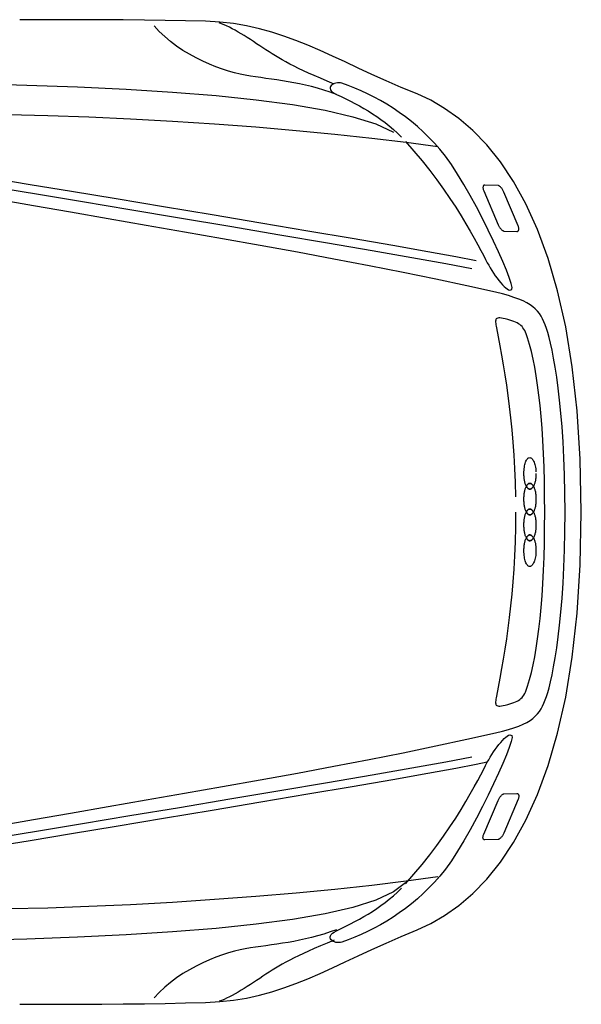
# Model space of a CAD drawing. Extents: x -3.1 to 3.1, y -5.2 to 5.4.
# Tile 7 of 30: x 1.7 to 3, y -5.1 to -2.8. Entities that reach past the tile are written whole.
import ezdxf

# ---------------------------------------------------------------- set-up
doc = ezdxf.new("R2010")
doc.units = 0
doc.layers.get('0').update_dxf_attribs({"linetype": 'CONTINUOUS'})

msp = doc.modelspace()

# ---------------------------------------------------------------- linework, layer by layer
for points in [[(1.652343, -5.148331), (1.699996, -5.148496), (1.749138, -5.148516), (1.799358, -5.14839), (1.850213, -5.148098), (1.90128, -5.14765), (1.952118, -5.14702), (2.002303, -5.146209), (2.051406, -5.145205), (2.099, -5.144), (2.133547, -5.14215), (2.166516, -5.138567), (2.198154, -5.133354), (2.228728, -5.126638), (2.2585, -5.118512), (2.287728, -5.109102), (2.316681, -5.098516), (2.345622, -5.086874), (2.374799, -5.074272), (2.404492, -5.060839), (2.434953, -5.046681), (2.466449, -5.031917), (2.499232, -5.01665), (2.533583, -5.001), (2.569748, -4.985079), (2.608, -4.969), (2.640776, -4.953941), (2.67435, -4.934713), (2.708315, -4.910839), (2.742276, -4.881854), (2.775819, -4.84728), (2.808559, -4.806661), (2.840079, -4.759512), (2.869996, -4.705374), (2.897886, -4.64376), (2.923362, -4.57422), (2.94602, -4.496272), (2.965465, -4.409449), (2.981276, -4.313276), (2.993075, -4.207295), (3.000449, -4.091024), (3.003, -3.964), (3.000449, -3.836965), (2.993075, -3.720693), (2.981276, -3.614701), (2.965465, -3.518528), (2.94602, -3.431685), (2.923362, -3.353717), (2.897886, -3.284142), (2.869996, -3.222496), (2.840079, -3.168295), (2.808559, -3.121083), (2.775819, -3.080378), (2.742276, -3.045717), (2.708315, -3.01661), (2.67435, -2.99261), (2.640776, -2.973224), (2.608, -2.958), (2.569748, -2.942087), (2.533583, -2.926319), (2.499232, -2.910795), (2.466449, -2.895638), (2.434953, -2.880949), (2.404492, -2.86685), (2.374799, -2.853453), (2.345622, -2.840874), (2.316681, -2.829213), (2.287728, -2.818591), (2.2585, -2.809118), (2.228728, -2.800917), (2.198154, -2.794087), (2.166516, -2.788752), (2.133547, -2.785016), (2.099, -2.783), (2.051406, -2.781961), (2.002303, -2.78111), (1.952118, -2.780425), (1.90128, -2.779906), (1.850213, -2.779528), (1.799358, -2.779303), (1.749138, -2.779213), (1.699996, -2.779248), (1.652343, -2.779394)], [(2.414, -2.959), (2.414, -2.959), (2.398724, -2.953488), (2.383665, -2.948571), (2.368815, -2.944177), (2.354181, -2.940276), (2.339748, -2.936803), (2.325539, -2.933717), (2.311531, -2.930961), (2.297748, -2.928496), (2.284157, -2.926256), (2.270787, -2.924205), (2.257626, -2.922287), (2.244681, -2.920465), (2.231937, -2.918665), (2.219417, -2.916858), (2.207098, -2.914984), (2.195, -2.913), (2.182469, -2.910535), (2.168992, -2.907283), (2.154713, -2.903236), (2.139791, -2.898406), (2.124366, -2.892783), (2.108594, -2.886386), (2.092626, -2.879205), (2.076622, -2.871248), (2.060713, -2.862516), (2.045063, -2.853016), (2.029819, -2.842744), (2.015138, -2.831713), (2.001157, -2.819913), (1.988043, -2.807362), (1.975937, -2.794055)], [(2.409, -2.934), (2.409, -2.934), (2.391685, -2.926886), (2.375685, -2.920165), (2.360898, -2.913795), (2.347248, -2.907748), (2.334618, -2.901972), (2.322933, -2.896449), (2.312091, -2.891134), (2.302, -2.886), (2.292559, -2.880996), (2.283685, -2.876102), (2.275272, -2.87128), (2.267248, -2.866496), (2.259496, -2.861705), (2.251933, -2.856886), (2.244465, -2.851992), (2.237, -2.847), (2.22963, -2.841937), (2.222181, -2.836906), (2.214673, -2.831929), (2.207154, -2.827043), (2.199638, -2.82226), (2.192169, -2.817622), (2.184776, -2.81315), (2.177496, -2.808874), (2.170346, -2.804811), (2.163378, -2.801008), (2.156614, -2.79748), (2.150091, -2.794264), (2.143827, -2.791374), (2.137874, -2.78885), (2.132252, -2.786713)], [(0.198232, -2.931748), (0.432811, -2.929484), (0.650386, -2.928134), (0.847071, -2.92765), (1.019, -2.928), (1.150957, -2.928252), (1.282945, -2.929098), (1.413961, -2.930657), (1.543028, -2.933059), (1.669142, -2.936413), (1.791339, -2.940862), (1.908618, -2.946516), (2.019996, -2.9535), (2.124476, -2.961929), (2.221083, -2.971941), (2.308819, -2.98365), (2.386713, -2.997185), (2.45376, -3.012661), (2.508984, -3.030209), (2.55139, -3.049941)], [(2.58, -3.072), (2.58, -3.072), (2.600618, -3.095315), (2.620122, -3.118669), (2.638504, -3.141902), (2.655776, -3.164874), (2.671929, -3.187413), (2.686976, -3.209386), (2.700913, -3.23063), (2.713748, -3.251), (2.725472, -3.270331), (2.736106, -3.28848), (2.745642, -3.305291), (2.754091, -3.320622), (2.761437, -3.334307), (2.767709, -3.346201), (2.772894, -3.356146), (2.777, -3.364), (2.780346, -3.370106), (2.784, -3.376386), (2.78789, -3.382724), (2.79198, -3.389043), (2.796193, -3.395228), (2.800496, -3.401205), (2.804819, -3.406862), (2.809122, -3.412122), (2.813335, -3.416866), (2.817413, -3.421016), (2.821303, -3.424469), (2.824949, -3.427138), (2.828291, -3.428913), (2.831287, -3.429717), (2.83387, -3.429441), (2.836, -3.428), (2.836457, -3.423276), (2.834264, -3.413638), (2.829654, -3.399661), (2.822886, -3.381949), (2.814197, -3.361071), (2.803843, -3.337626), (2.792067, -3.312193), (2.779122, -3.285374), (2.765244, -3.257732), (2.750693, -3.229878), (2.735709, -3.20239), (2.720543, -3.175858), (2.705437, -3.150858), (2.69065, -3.127992), (2.676417, -3.107843), (2.663, -3.091), (2.649886, -3.076346), (2.636449, -3.062386), (2.622705, -3.049098), (2.608685, -3.03648), (2.594398, -3.024508), (2.579886, -3.013177), (2.565161, -3.002469), (2.550248, -2.992374), (2.535169, -2.98287), (2.519949, -2.973957), (2.50461, -2.96561), (2.489185, -2.957827), (2.473681, -2.950583), (2.458138, -2.943874), (2.442563, -2.937681), (2.427, -2.932), (2.423531, -2.931146), (2.419957, -2.930819), (2.416366, -2.930972), (2.412874, -2.931575), (2.409559, -2.932575), (2.406535, -2.933945), (2.403894, -2.935638), (2.401748, -2.937622), (2.400181, -2.939843), (2.399299, -2.942276), (2.399205, -2.944874), (2.399996, -2.947606), (2.401768, -2.950417), (2.40463, -2.953283), (2.408673, -2.956154), (2.414, -2.959), (2.42535, -2.964425), (2.436551, -2.969878), (2.447594, -2.97539), (2.458496, -2.981012), (2.469252, -2.986772), (2.479878, -2.992724), (2.49037, -2.998909), (2.500748, -3.005374), (2.511, -3.012146), (2.521142, -3.01928), (2.531177, -3.026811), (2.541122, -3.034795), (2.550965, -3.043256), (2.560724, -3.052252), (2.570398, -3.061815)], [(2.658, -3.085), (2.658, -3.085), (2.58185, -3.074661), (2.498898, -3.064728), (2.410213, -3.05528), (2.31689, -3.046417), (2.220004, -3.03822), (2.12065, -3.030799), (2.019909, -3.024232), (1.918874, -3.018622), (1.818614, -3.014043), (1.720232, -3.01061), (1.624803, -3.008398), (1.533417, -3.007512), (1.447154, -3.008028), (1.36711, -3.010059), (1.294358, -3.013681)], [(1.412, -3.152), (1.412, -3.152), (1.425614, -3.15424), (1.46426, -3.160614), (1.524626, -3.170591), (1.603417, -3.183638), (1.697311, -3.199217), (1.80302, -3.216807), (1.91722, -3.235866), (2.036622, -3.255874), (2.157902, -3.276283), (2.277768, -3.296575), (2.392906, -3.316213), (2.500012, -3.334669), (2.59578, -3.351402), (2.676902, -3.365894), (2.740079, -3.377598)], [(1.591606, -3.161425), (1.677874, -3.175559), (1.776551, -3.191815), (1.884496, -3.209697), (1.998531, -3.228677), (2.1155, -3.248248), (2.232228, -3.267878), (2.345559, -3.287071), (2.452327, -3.305299), (2.549374, -3.322059), (2.633524, -3.336819), (2.701622, -3.349075), (2.7505, -3.358307)], [(2.803, -3.273), (2.803, -3.273), (2.803768, -3.274484), (2.804583, -3.275941), (2.805433, -3.27735), (2.806323, -3.278717), (2.807236, -3.280016), (2.808181, -3.281256), (2.809138, -3.282413), (2.810122, -3.283496), (2.811106, -3.284476), (2.812102, -3.285358), (2.813098, -3.286126), (2.814102, -3.286776), (2.815094, -3.287291), (2.816079, -3.287681), (2.817047, -3.287917), (2.848, -3.289), (2.848, -3.289), (2.848886, -3.288917), (2.849685, -3.288681), (2.850382, -3.288291), (2.850996, -3.287776), (2.851508, -3.287126), (2.851933, -3.286358), (2.852264, -3.285476), (2.8525, -3.284496), (2.852638, -3.283413), (2.852685, -3.282256), (2.852638, -3.281016), (2.852496, -3.279717), (2.85226, -3.27835), (2.851933, -3.276941), (2.851508, -3.275484), (2.817, -3.194), (2.817, -3.194), (2.816213, -3.192335), (2.81537, -3.190724), (2.814469, -3.189177), (2.813528, -3.187701), (2.812547, -3.186295), (2.811543, -3.184976), (2.81052, -3.183748), (2.809496, -3.182622), (2.808461, -3.181594), (2.807441, -3.180685), (2.806437, -3.179894), (2.805465, -3.179232), (2.80452, -3.178701), (2.803622, -3.178315), (2.80278, -3.178075), (2.771, -3.177), (2.771, -3.177), (2.770102, -3.177075), (2.769311, -3.177315), (2.76861, -3.177701), (2.768012, -3.178232), (2.767508, -3.178894), (2.76711, -3.179685), (2.766811, -3.180594), (2.766622, -3.181622), (2.766531, -3.182748), (2.766551, -3.183976), (2.766673, -3.185295), (2.766917, -3.186701), (2.767264, -3.188177), (2.767728, -3.189724), (2.768303, -3.191335), (2.803, -3.273)], [(1.598272, -4.718752), (1.685476, -4.703622), (1.774654, -4.688217), (1.865244, -4.672555), (1.956701, -4.656693), (2.048465, -4.640657), (2.139996, -4.624496), (2.23072, -4.608232), (2.320098, -4.591917), (2.407571, -4.575583), (2.492591, -4.559276), (2.574591, -4.54302), (2.653031, -4.526866), (2.727346, -4.510843), (2.797, -4.495), (2.81335, -4.491051), (2.827996, -4.487075), (2.841043, -4.48302), (2.852622, -4.47887), (2.862831, -4.474575), (2.871807, -4.470106), (2.879654, -4.465421), (2.8865, -4.4605), (2.892445, -4.455283), (2.897618, -4.44976), (2.902138, -4.443882), (2.906122, -4.437622), (2.909677, -4.430933), (2.912933, -4.423791), (2.916, -4.416157), (2.919, -4.408), (2.922138, -4.398539), (2.925524, -4.386665), (2.929087, -4.37237), (2.932776, -4.355665), (2.93652, -4.336535), (2.940264, -4.314988), (2.943941, -4.291016), (2.947496, -4.264622), (2.950858, -4.235799), (2.953976, -4.204547), (2.95678, -4.170866), (2.959217, -4.13476), (2.961213, -4.09622), (2.962717, -4.055248), (2.963665, -4.011839), (2.964, -3.964), (2.964, -3.964), (2.963665, -3.918161), (2.962717, -3.874783), (2.961213, -3.83385), (2.959217, -3.79537), (2.95678, -3.759319), (2.953976, -3.725705), (2.950858, -3.694516), (2.947496, -3.665748), (2.943941, -3.639386), (2.940264, -3.615437), (2.93652, -3.593894), (2.932776, -3.574748), (2.929087, -3.557984), (2.925524, -3.54361), (2.922138, -3.531614), (2.919, -3.522), (2.916, -3.513843), (2.912933, -3.50624), (2.909677, -3.499138), (2.906122, -3.492512), (2.902138, -3.486303), (2.897618, -3.480492), (2.892445, -3.475028), (2.8865, -3.469874), (2.879654, -3.46498), (2.871807, -3.460323), (2.862831, -3.455854), (2.852622, -3.451543), (2.841043, -3.447335), (2.827996, -3.443205), (2.81335, -3.439102), (2.797, -3.435), (2.727346, -3.419323), (2.653031, -3.403453), (2.574591, -3.387429), (2.492591, -3.371295), (2.407571, -3.355075), (2.320098, -3.338827), (2.23072, -3.322575), (2.139996, -3.306374), (2.048465, -3.290244), (1.956701, -3.27424), (1.865244, -3.258398), (1.774654, -3.24276), (1.685476, -3.227354), (1.598272, -3.21224)], [(2.845, -3.964), (2.845, -3.964), (2.844713, -4.000512), (2.843882, -4.035488), (2.842547, -4.069004), (2.840764, -4.101138), (2.838555, -4.131957), (2.835976, -4.161555), (2.833067, -4.189996), (2.829874, -4.217374), (2.826425, -4.243744), (2.82278, -4.269201), (2.818969, -4.293811), (2.815043, -4.317669), (2.811035, -4.340831), (2.807, -4.363394), (2.802972, -4.385421), (2.799, -4.407), (2.798276, -4.410945), (2.797654, -4.414539), (2.797173, -4.417776), (2.796886, -4.420665), (2.796835, -4.423189), (2.797079, -4.425362), (2.797654, -4.427169), (2.798622, -4.428622), (2.800016, -4.429701), (2.801894, -4.430421), (2.804299, -4.430772), (2.807291, -4.43076), (2.810906, -4.430374), (2.815197, -4.429622), (2.820209, -4.428496), (2.826, -4.427), (2.831378, -4.4255), (2.836303, -4.423996), (2.840791, -4.422445), (2.844886, -4.420823), (2.848606, -4.419083), (2.851992, -4.417201), (2.855067, -4.415142), (2.857874, -4.412874), (2.860421, -4.41035), (2.862764, -4.407551), (2.864917, -4.404437), (2.866917, -4.40098), (2.868791, -4.397138), (2.870579, -4.392882), (2.872303, -4.388177), (2.874, -4.383), (2.878575, -4.367205), (2.882933, -4.350185), (2.887059, -4.331902), (2.890949, -4.312327), (2.894579, -4.291413), (2.897953, -4.269142), (2.901051, -4.245469), (2.903874, -4.220374), (2.906394, -4.193803), (2.908614, -4.16574), (2.91052, -4.136138), (2.912106, -4.10498), (2.913354, -4.072217), (2.91426, -4.037823), (2.914811, -4.00176), (2.915, -3.964), (2.914811, -3.926232), (2.91426, -3.890169), (2.913354, -3.855768), (2.912106, -3.823012), (2.91052, -3.791843), (2.908614, -3.762248), (2.906394, -3.734181), (2.903874, -3.707622), (2.901051, -3.682516), (2.897953, -3.658846), (2.894579, -3.636575), (2.890949, -3.615669), (2.887059, -3.596087), (2.882933, -3.577807), (2.878575, -3.560783), (2.874, -3.545), (2.872303, -3.539811), (2.870579, -3.535106), (2.868791, -3.53085), (2.866917, -3.527012), (2.864917, -3.523547), (2.862764, -3.520437), (2.860421, -3.517638), (2.857874, -3.515122), (2.855067, -3.512843), (2.851992, -3.510783), (2.848606, -3.508898), (2.844886, -3.507169), (2.840791, -3.505539), (2.836303, -3.503996), (2.831378, -3.502492), (2.826, -3.501), (2.820209, -3.499331), (2.815197, -3.498083), (2.810906, -3.49724), (2.807291, -3.496807), (2.804299, -3.496768), (2.801894, -3.497126), (2.800016, -3.49787), (2.798622, -3.499), (2.797654, -3.500492), (2.797079, -3.502362), (2.796835, -3.504591), (2.796886, -3.507185), (2.797173, -3.510122), (2.797654, -3.513409), (2.798276, -3.517035), (2.799, -3.521), (2.802972, -3.542402), (2.807, -3.564311), (2.811035, -3.586783), (2.815043, -3.609902), (2.818969, -3.633732), (2.82278, -3.65835), (2.826425, -3.683831), (2.829874, -3.710248), (2.833067, -3.737665), (2.835976, -3.766169), (2.838555, -3.795827), (2.840764, -3.826717), (2.842547, -3.858902), (2.843882, -3.892461), (2.844713, -3.927465)], [(2.894, -3.871), (2.894, -3.871), (2.893976, -3.873409), (2.893906, -3.875776), (2.893787, -3.878083), (2.893622, -3.880343), (2.893409, -3.882535), (2.89315, -3.884673), (2.892843, -3.88674), (2.8925, -3.888748), (2.892098, -3.890673), (2.89165, -3.892535), (2.891154, -3.894319), (2.890622, -3.896028), (2.890031, -3.89765), (2.889406, -3.899189), (2.88872, -3.900638), (2.888, -3.902), (2.887441, -3.901091), (2.886909, -3.90026), (2.88639, -3.899488), (2.885886, -3.898791), (2.885378, -3.898154), (2.884882, -3.897583), (2.884378, -3.897067), (2.883874, -3.896622), (2.883346, -3.896224), (2.882807, -3.89589), (2.882248, -3.89561), (2.881669, -3.895386), (2.881055, -3.895209), (2.880409, -3.895091), (2.879724, -3.89502), (2.879, -3.895), (2.878433, -3.89502), (2.87787, -3.895091), (2.877311, -3.895209), (2.87676, -3.895386), (2.876213, -3.89561), (2.875673, -3.89589), (2.875138, -3.896224), (2.874622, -3.896622), (2.874106, -3.897067), (2.87361, -3.897583), (2.873126, -3.898154), (2.872665, -3.898791), (2.872217, -3.899488), (2.871791, -3.90026), (2.871378, -3.901091), (2.871, -3.902), (2.870268, -3.900638), (2.869587, -3.899189), (2.868949, -3.89765), (2.86837, -3.896028), (2.867827, -3.894319), (2.867339, -3.892535), (2.86689, -3.890673), (2.8665, -3.888748), (2.866146, -3.88674), (2.865839, -3.884673), (2.865579, -3.882535), (2.86537, -3.880343), (2.865205, -3.878083), (2.865087, -3.875776), (2.865016, -3.873409), (2.865, -3.871), (2.865063, -3.867106), (2.865268, -3.863335), (2.865598, -3.859689), (2.866059, -3.856201), (2.866626, -3.852874), (2.867315, -3.84974), (2.868106, -3.846815), (2.869, -3.844122), (2.869976, -3.841665), (2.871047, -3.83948), (2.872201, -3.837575), (2.873433, -3.83598), (2.874728, -3.834701), (2.876094, -3.833768), (2.87752, -3.833193), (2.879, -3.833), (2.880484, -3.833193), (2.881941, -3.833768), (2.88335, -3.834701), (2.884717, -3.83598), (2.886016, -3.837575), (2.887256, -3.83948), (2.888413, -3.841665), (2.889496, -3.844122), (2.890476, -3.846815), (2.891358, -3.84974), (2.892126, -3.852874), (2.892776, -3.856201), (2.893291, -3.859689), (2.893681, -3.863335), (2.893917, -3.867106)], [(2.888, -3.902), (2.888, -3.902), (2.88872, -3.903354), (2.889406, -3.904803), (2.890031, -3.906339), (2.890622, -3.907965), (2.891154, -3.909665), (2.89165, -3.911449), (2.892098, -3.913311), (2.8925, -3.915248), (2.892843, -3.917244), (2.89315, -3.919319), (2.893409, -3.921453), (2.893622, -3.923654), (2.893787, -3.925906), (2.893906, -3.92822), (2.893976, -3.930583), (2.894, -3.933), (2.893976, -3.935409), (2.893906, -3.937776), (2.893787, -3.940083), (2.893622, -3.942343), (2.893409, -3.944535), (2.89315, -3.946673), (2.892843, -3.94874), (2.8925, -3.950748), (2.892098, -3.952673), (2.89165, -3.954535), (2.891154, -3.956319), (2.890622, -3.958028), (2.890031, -3.95965), (2.889406, -3.961189), (2.88872, -3.962638), (2.888, -3.964), (2.887441, -3.963091), (2.886909, -3.96226), (2.88639, -3.961488), (2.885886, -3.960791), (2.885378, -3.960154), (2.884882, -3.959583), (2.884378, -3.959067), (2.883874, -3.958622), (2.883346, -3.958224), (2.882807, -3.95789), (2.882248, -3.95761), (2.881669, -3.957386), (2.881055, -3.957209), (2.880409, -3.957091), (2.879724, -3.95702), (2.879, -3.957), (2.878433, -3.95702), (2.87787, -3.957091), (2.877311, -3.957209), (2.87676, -3.957386), (2.876213, -3.95761), (2.875673, -3.95789), (2.875138, -3.958224), (2.874622, -3.958622), (2.874106, -3.959067), (2.87361, -3.959583), (2.873126, -3.960154), (2.872665, -3.960791), (2.872217, -3.961488), (2.871791, -3.96226), (2.871378, -3.963091), (2.871, -3.964), (2.870268, -3.962638), (2.869587, -3.961189), (2.868949, -3.95965), (2.86837, -3.958028), (2.867827, -3.956319), (2.867339, -3.954535), (2.86689, -3.952673), (2.8665, -3.950748), (2.866146, -3.94874), (2.865839, -3.946673), (2.865579, -3.944535), (2.86537, -3.942343), (2.865205, -3.940083), (2.865087, -3.937776), (2.865016, -3.935409), (2.865, -3.933), (2.865016, -3.930583), (2.865087, -3.92822), (2.865205, -3.925906), (2.86537, -3.923654), (2.865579, -3.921453), (2.865839, -3.919319), (2.866146, -3.917244), (2.8665, -3.915248), (2.86689, -3.913311), (2.867339, -3.911449), (2.867827, -3.909665), (2.86837, -3.907965), (2.868949, -3.906339), (2.869587, -3.904803), (2.870268, -3.903354), (2.871, -3.902), (2.871378, -3.902732), (2.871791, -3.903449), (2.872217, -3.904126), (2.872665, -3.90478), (2.873126, -3.90539), (2.87361, -3.905969), (2.874106, -3.9065), (2.874622, -3.906996), (2.875138, -3.907433), (2.875673, -3.907831), (2.876213, -3.908173), (2.87676, -3.908465), (2.877311, -3.908693), (2.87787, -3.908862), (2.878433, -3.908965), (2.879, -3.909), (2.879724, -3.908965), (2.880409, -3.908862), (2.881055, -3.908693), (2.881669, -3.908465), (2.882248, -3.908173), (2.882807, -3.907831), (2.883346, -3.907433), (2.883874, -3.906996), (2.884378, -3.9065), (2.884882, -3.905969), (2.885378, -3.90539), (2.885886, -3.90478), (2.88639, -3.904126), (2.886909, -3.903449), (2.887441, -3.902732)], [(2.888, -3.902), (2.888, -3.902), (2.887441, -3.902732), (2.886909, -3.903449), (2.88639, -3.904126), (2.885886, -3.90478), (2.885378, -3.90539), (2.884882, -3.905969), (2.884378, -3.9065), (2.883874, -3.906996), (2.883346, -3.907433), (2.882807, -3.907831), (2.882248, -3.908173), (2.881669, -3.908465), (2.881055, -3.908693), (2.880409, -3.908862), (2.879724, -3.908965), (2.879, -3.909), (2.878433, -3.908965), (2.87787, -3.908862), (2.877311, -3.908693), (2.87676, -3.908465), (2.876213, -3.908173), (2.875673, -3.907831), (2.875138, -3.907433), (2.874622, -3.906996), (2.874106, -3.9065), (2.87361, -3.905969), (2.873126, -3.90539), (2.872665, -3.90478), (2.872217, -3.904126), (2.871791, -3.903449), (2.871378, -3.902732), (2.871, -3.902), (2.871378, -3.901091), (2.871791, -3.90026), (2.872217, -3.899488), (2.872665, -3.898791), (2.873126, -3.898154), (2.87361, -3.897583), (2.874106, -3.897067), (2.874622, -3.896622), (2.875138, -3.896224), (2.875673, -3.89589), (2.876213, -3.89561), (2.87676, -3.895386), (2.877311, -3.895209), (2.87787, -3.895091), (2.878433, -3.89502), (2.879, -3.895), (2.879724, -3.89502), (2.880409, -3.895091), (2.881055, -3.895209), (2.881669, -3.895386), (2.882248, -3.89561), (2.882807, -3.89589), (2.883346, -3.896224), (2.883874, -3.896622), (2.884378, -3.897067), (2.884882, -3.897583), (2.885378, -3.898154), (2.885886, -3.898791), (2.88639, -3.899488), (2.886909, -3.90026), (2.887441, -3.901091)], [(2.888, -3.964), (2.888, -3.964), (2.88872, -3.965354), (2.889406, -3.966803), (2.890031, -3.968339), (2.890622, -3.969965), (2.891154, -3.971665), (2.89165, -3.973449), (2.892098, -3.975311), (2.8925, -3.977248), (2.892843, -3.979244), (2.89315, -3.981319), (2.893409, -3.983453), (2.893622, -3.985654), (2.893787, -3.987906), (2.893906, -3.99022), (2.893976, -3.992583), (2.894, -3.995), (2.893976, -3.997409), (2.893906, -3.999776), (2.893787, -4.002083), (2.893622, -4.004343), (2.893409, -4.006535), (2.89315, -4.008673), (2.892843, -4.01074), (2.8925, -4.012748), (2.892098, -4.014673), (2.89165, -4.016535), (2.891154, -4.018319), (2.890622, -4.020028), (2.890031, -4.02165), (2.889406, -4.023189), (2.88872, -4.024638), (2.888, -4.026), (2.887441, -4.025256), (2.886909, -4.024543), (2.88639, -4.023858), (2.885886, -4.023213), (2.885378, -4.022594), (2.884882, -4.02202), (2.884378, -4.02148), (2.883874, -4.020996), (2.883346, -4.020547), (2.882807, -4.02015), (2.882248, -4.019807), (2.881669, -4.019528), (2.881055, -4.019295), (2.880409, -4.01913), (2.879724, -4.019028), (2.879, -4.019), (2.878433, -4.019028), (2.87787, -4.01913), (2.877311, -4.019295), (2.87676, -4.019528), (2.876213, -4.019807), (2.875673, -4.02015), (2.875138, -4.020547), (2.874622, -4.020996), (2.874106, -4.02148), (2.87361, -4.02202), (2.873126, -4.022594), (2.872665, -4.023213), (2.872217, -4.023858), (2.871791, -4.024543), (2.871378, -4.025256), (2.871, -4.026), (2.870268, -4.024638), (2.869587, -4.023189), (2.868949, -4.02165), (2.86837, -4.020028), (2.867827, -4.018319), (2.867339, -4.016535), (2.86689, -4.014673), (2.8665, -4.012748), (2.866146, -4.01074), (2.865839, -4.008673), (2.865579, -4.006535), (2.86537, -4.004343), (2.865205, -4.002083), (2.865087, -3.999776), (2.865016, -3.997409), (2.865, -3.995), (2.865016, -3.992583), (2.865087, -3.99022), (2.865205, -3.987906), (2.86537, -3.985654), (2.865579, -3.983453), (2.865839, -3.981319), (2.866146, -3.979244), (2.8665, -3.977248), (2.86689, -3.975311), (2.867339, -3.973449), (2.867827, -3.971665), (2.86837, -3.969965), (2.868949, -3.968339), (2.869587, -3.966803), (2.870268, -3.965354), (2.871, -3.964), (2.871378, -3.964732), (2.871791, -3.965449), (2.872217, -3.966126), (2.872665, -3.96678), (2.873126, -3.96739), (2.87361, -3.967969), (2.874106, -3.9685), (2.874622, -3.968996), (2.875138, -3.969433), (2.875673, -3.969831), (2.876213, -3.970173), (2.87676, -3.970465), (2.877311, -3.970693), (2.87787, -3.970862), (2.878433, -3.970965), (2.879, -3.971), (2.879724, -3.970965), (2.880409, -3.970862), (2.881055, -3.970693), (2.881669, -3.970465), (2.882248, -3.970173), (2.882807, -3.969831), (2.883346, -3.969433), (2.883874, -3.968996), (2.884378, -3.9685), (2.884882, -3.967969), (2.885378, -3.96739), (2.885886, -3.96678), (2.88639, -3.966126), (2.886909, -3.965449), (2.887441, -3.964732)], [(2.888, -3.964), (2.888, -3.964), (2.887441, -3.964732), (2.886909, -3.965449), (2.88639, -3.966126), (2.885886, -3.96678), (2.885378, -3.96739), (2.884882, -3.967969), (2.884378, -3.9685), (2.883874, -3.968996), (2.883346, -3.969433), (2.882807, -3.969831), (2.882248, -3.970173), (2.881669, -3.970465), (2.881055, -3.970693), (2.880409, -3.970862), (2.879724, -3.970965), (2.879, -3.971), (2.878433, -3.970965), (2.87787, -3.970862), (2.877311, -3.970693), (2.87676, -3.970465), (2.876213, -3.970173), (2.875673, -3.969831), (2.875138, -3.969433), (2.874622, -3.968996), (2.874106, -3.9685), (2.87361, -3.967969), (2.873126, -3.96739), (2.872665, -3.96678), (2.872217, -3.966126), (2.871791, -3.965449), (2.871378, -3.964732), (2.871, -3.964), (2.871378, -3.963091), (2.871791, -3.96226), (2.872217, -3.961488), (2.872665, -3.960791), (2.873126, -3.960154), (2.87361, -3.959583), (2.874106, -3.959067), (2.874622, -3.958622), (2.875138, -3.958224), (2.875673, -3.95789), (2.876213, -3.95761), (2.87676, -3.957386), (2.877311, -3.957209), (2.87787, -3.957091), (2.878433, -3.95702), (2.879, -3.957), (2.879724, -3.95702), (2.880409, -3.957091), (2.881055, -3.957209), (2.881669, -3.957386), (2.882248, -3.95761), (2.882807, -3.95789), (2.883346, -3.958224), (2.883874, -3.958622), (2.884378, -3.959067), (2.884882, -3.959583), (2.885378, -3.960154), (2.885886, -3.960791), (2.88639, -3.961488), (2.886909, -3.96226), (2.887441, -3.963091)], [(2.888, -4.026), (2.888, -4.026), (2.88872, -4.027354), (2.889406, -4.028803), (2.890031, -4.030339), (2.890622, -4.031965), (2.891154, -4.033665), (2.89165, -4.035449), (2.892098, -4.037311), (2.8925, -4.039248), (2.892843, -4.041244), (2.89315, -4.043319), (2.893409, -4.045453), (2.893622, -4.047654), (2.893787, -4.049906), (2.893906, -4.05222), (2.893976, -4.054583), (2.894, -4.057), (2.893917, -4.060882), (2.893681, -4.064657), (2.893291, -4.068299), (2.892776, -4.071795), (2.892126, -4.07511), (2.891358, -4.078248), (2.890476, -4.081173), (2.889496, -4.083874), (2.888413, -4.086319), (2.887256, -4.088508), (2.886016, -4.090409), (2.884717, -4.092012), (2.88335, -4.093287), (2.881941, -4.094224), (2.880484, -4.094799), (2.879, -4.095), (2.87752, -4.094799), (2.876094, -4.094224), (2.874728, -4.093287), (2.873433, -4.092012), (2.872201, -4.090409), (2.871047, -4.088508), (2.869976, -4.086319), (2.869, -4.083874), (2.868106, -4.081173), (2.867315, -4.078248), (2.866626, -4.07511), (2.866059, -4.071795), (2.865598, -4.068299), (2.865268, -4.064657), (2.865063, -4.060882), (2.865, -4.057), (2.865016, -4.054583), (2.865087, -4.05222), (2.865205, -4.049906), (2.86537, -4.047654), (2.865579, -4.045453), (2.865839, -4.043319), (2.866146, -4.041244), (2.8665, -4.039248), (2.86689, -4.037311), (2.867339, -4.035449), (2.867827, -4.033665), (2.86837, -4.031965), (2.868949, -4.030339), (2.869587, -4.028803), (2.870268, -4.027354), (2.871, -4.026), (2.871378, -4.026898), (2.871791, -4.027732), (2.872217, -4.0285), (2.872665, -4.029201), (2.873126, -4.029835), (2.87361, -4.030406), (2.874106, -4.030917), (2.874622, -4.031374), (2.875138, -4.03176), (2.875673, -4.032098), (2.876213, -4.032374), (2.87676, -4.032606), (2.877311, -4.032776), (2.87787, -4.032902), (2.878433, -4.032972), (2.879, -4.033), (2.879724, -4.032972), (2.880409, -4.032902), (2.881055, -4.032776), (2.881669, -4.032606), (2.882248, -4.032374), (2.882807, -4.032098), (2.883346, -4.03176), (2.883874, -4.031374), (2.884378, -4.030917), (2.884882, -4.030406), (2.885378, -4.029835), (2.885886, -4.029201), (2.88639, -4.0285), (2.886909, -4.027732), (2.887441, -4.026898)], [(2.888, -4.026), (2.888, -4.026), (2.887441, -4.026898), (2.886909, -4.027732), (2.88639, -4.0285), (2.885886, -4.029201), (2.885378, -4.029835), (2.884882, -4.030406), (2.884378, -4.030917), (2.883874, -4.031374), (2.883346, -4.03176), (2.882807, -4.032098), (2.882248, -4.032374), (2.881669, -4.032606), (2.881055, -4.032776), (2.880409, -4.032902), (2.879724, -4.032972), (2.879, -4.033), (2.878433, -4.032972), (2.87787, -4.032902), (2.877311, -4.032776), (2.87676, -4.032606), (2.876213, -4.032374), (2.875673, -4.032098), (2.875138, -4.03176), (2.874622, -4.031374), (2.874106, -4.030917), (2.87361, -4.030406), (2.873126, -4.029835), (2.872665, -4.029201), (2.872217, -4.0285), (2.871791, -4.027732), (2.871378, -4.026898), (2.871, -4.026), (2.871378, -4.025256), (2.871791, -4.024543), (2.872217, -4.023858), (2.872665, -4.023213), (2.873126, -4.022594), (2.87361, -4.02202), (2.874106, -4.02148), (2.874622, -4.020996), (2.875138, -4.020547), (2.875673, -4.02015), (2.876213, -4.019807), (2.87676, -4.019528), (2.877311, -4.019295), (2.87787, -4.01913), (2.878433, -4.019028), (2.879, -4.019), (2.879724, -4.019028), (2.880409, -4.01913), (2.881055, -4.019295), (2.881669, -4.019528), (2.882248, -4.019807), (2.882807, -4.02015), (2.883346, -4.020547), (2.883874, -4.020996), (2.884378, -4.02148), (2.884882, -4.02202), (2.885378, -4.022594), (2.885886, -4.023213), (2.88639, -4.023858), (2.886909, -4.024543), (2.887441, -4.025256)], [(2.58, -4.859), (2.58, -4.859), (2.600618, -4.835677), (2.620122, -4.812323), (2.638504, -4.789079), (2.655776, -4.766106), (2.671929, -4.743543), (2.686976, -4.721551), (2.700913, -4.700276), (2.713748, -4.679874), (2.725472, -4.66048), (2.736106, -4.642264), (2.745642, -4.625366), (2.754091, -4.609949), (2.761437, -4.596142), (2.767709, -4.584118), (2.772894, -4.57402), (2.777, -4.566), (2.780346, -4.560047), (2.784, -4.553894), (2.78789, -4.54763), (2.79198, -4.54137), (2.796193, -4.535197), (2.800496, -4.52922), (2.804819, -4.523535), (2.809122, -4.518248), (2.813335, -4.513445), (2.817413, -4.509236), (2.821303, -4.505717), (2.824949, -4.502996), (2.828291, -4.501157), (2.831287, -4.500315), (2.83387, -4.500559), (2.836, -4.502), (2.836457, -4.506724), (2.834264, -4.516394), (2.829654, -4.530417), (2.822886, -4.548201), (2.814197, -4.56915), (2.803843, -4.592677), (2.792067, -4.618197), (2.779122, -4.645122), (2.765244, -4.672846), (2.750693, -4.700791), (2.735709, -4.728366), (2.720543, -4.75498), (2.705437, -4.780035), (2.69065, -4.802957), (2.676417, -4.823138), (2.663, -4.84), (2.649886, -4.854646), (2.636449, -4.868606), (2.622705, -4.881886), (2.608685, -4.894512), (2.594398, -4.906476), (2.579886, -4.917811), (2.565161, -4.92852), (2.550248, -4.938622), (2.535169, -4.948118), (2.519949, -4.957035), (2.50461, -4.965378), (2.489185, -4.973169), (2.473681, -4.980406), (2.458138, -4.987118), (2.442563, -4.993307), (2.427, -4.999), (2.423531, -4.999846), (2.419957, -5.000173), (2.416366, -5.000016), (2.412874, -4.999421), (2.409559, -4.998413), (2.406535, -4.997043), (2.403894, -4.99535), (2.401748, -4.993374), (2.400181, -4.991142), (2.399299, -4.988709), (2.399205, -4.986106), (2.399996, -4.983386), (2.401768, -4.980571), (2.40463, -4.977709), (2.408673, -4.974839), (2.414, -4.972), (2.42535, -4.966386), (2.436551, -4.960783), (2.447594, -4.955138), (2.458496, -4.949417), (2.469252, -4.943567), (2.479878, -4.937559), (2.49037, -4.931339), (2.500748, -4.924874), (2.511, -4.918102), (2.521142, -4.911008), (2.531177, -4.903531), (2.541122, -4.895638), (2.550965, -4.887276), (2.560724, -4.878413), (2.570398, -4.869)], [(1.412, -4.778), (1.412, -4.778), (1.425614, -4.775764), (1.46426, -4.769421), (1.524626, -4.759488), (1.603417, -4.746512), (1.697311, -4.731), (1.80302, -4.7135), (1.91722, -4.694528), (2.036622, -4.674622), (2.157902, -4.654299), (2.277768, -4.634098), (2.392906, -4.614543), (2.500012, -4.596169), (2.59578, -4.579492), (2.676902, -4.565055), (2.740079, -4.553378)], [(2.777, -4.566), (2.777, -4.566), (2.7505, -4.571697), (2.701622, -4.580961), (2.633524, -4.593256), (2.549374, -4.608075), (2.452327, -4.624886), (2.345559, -4.643181), (2.232228, -4.662429), (2.1155, -4.682122), (1.998531, -4.701724), (1.884496, -4.720728), (1.776551, -4.73861), (1.677874, -4.754854), (1.591606, -4.768929)], [(2.803, -4.658), (2.803, -4.658), (2.803768, -4.656335), (2.804583, -4.654724), (2.805433, -4.653177), (2.806323, -4.651701), (2.807236, -4.650295), (2.808181, -4.648976), (2.809138, -4.647748), (2.810122, -4.646622), (2.811106, -4.645594), (2.812102, -4.644685), (2.813098, -4.643894), (2.814102, -4.643232), (2.815094, -4.642701), (2.816079, -4.642315), (2.817047, -4.642075), (2.848, -4.641), (2.848, -4.641), (2.848886, -4.641075), (2.849685, -4.641311), (2.850382, -4.641693), (2.850996, -4.642217), (2.851508, -4.642862), (2.851933, -4.64363), (2.852264, -4.644508), (2.8525, -4.645496), (2.852638, -4.646567), (2.852685, -4.647728), (2.852638, -4.648969), (2.852496, -4.650276), (2.85226, -4.651634), (2.851933, -4.653051), (2.851508, -4.654508), (2.817, -4.737), (2.817, -4.737), (2.816213, -4.738484), (2.81537, -4.739941), (2.814469, -4.74135), (2.813528, -4.742717), (2.812547, -4.744016), (2.811543, -4.745256), (2.81052, -4.746413), (2.809496, -4.747496), (2.808461, -4.748476), (2.807441, -4.749358), (2.806437, -4.750126), (2.805465, -4.750776), (2.80452, -4.751291), (2.803622, -4.751681), (2.80278, -4.751917), (2.771, -4.753), (2.771, -4.753), (2.770102, -4.752917), (2.769311, -4.752681), (2.76861, -4.752291), (2.768012, -4.751776), (2.767508, -4.751126), (2.76711, -4.750358), (2.766811, -4.749476), (2.766622, -4.748496), (2.766531, -4.747413), (2.766551, -4.746256), (2.766673, -4.745016), (2.766917, -4.743717), (2.767264, -4.74235), (2.767728, -4.740941), (2.768303, -4.739484), (2.803, -4.658)], [(2.58, -4.856), (2.58, -4.856), (2.55139, -4.878047), (2.508984, -4.897787), (2.45376, -4.915331), (2.386713, -4.930811), (2.308819, -4.944339), (2.221083, -4.956051), (2.124476, -4.966063), (2.019996, -4.9745), (1.908618, -4.981472), (1.791339, -4.987126), (1.669142, -4.991571), (1.543028, -4.994933), (1.413961, -4.997331), (1.282945, -4.998894), (1.150957, -4.99974), (1.019, -5), (0.847071, -5.000177), (0.650386, -4.999567), (0.432811, -4.998126), (0.198232, -4.995823)], [(2.658, -4.842), (2.658, -4.842), (2.58185, -4.852492), (2.498898, -4.862551), (2.410213, -4.872083), (2.31689, -4.881012), (2.220004, -4.889232), (2.12065, -4.896677), (2.019909, -4.903252), (1.918874, -4.908874), (1.818614, -4.913441), (1.720232, -4.916886), (1.624803, -4.919114), (1.533417, -4.920043), (1.447154, -4.919579), (1.36711, -4.917642), (1.294358, -4.914142)], [(2.414, -4.969), (2.414, -4.969), (2.398724, -4.9745), (2.383665, -4.979421), (2.368815, -4.983807), (2.354181, -4.987717), (2.339748, -4.991181), (2.325539, -4.994272), (2.311531, -4.99702), (2.297748, -4.999496), (2.284157, -5.001728), (2.270787, -5.00378), (2.257626, -5.005693), (2.244681, -5.007528), (2.231937, -5.009319), (2.219417, -5.01113), (2.207098, -5.013004), (2.195, -5.015), (2.182469, -5.017457), (2.168992, -5.020709), (2.154713, -5.024748), (2.139791, -5.029575), (2.124366, -5.035173), (2.108594, -5.041555), (2.092626, -5.048705), (2.076622, -5.056622), (2.060713, -5.065295), (2.045063, -5.074732), (2.029819, -5.084917), (2.015138, -5.095858), (2.001157, -5.107535), (1.988043, -5.119957), (1.975937, -5.13311)], [(2.409, -4.994), (2.409, -4.994), (2.391685, -5.001102), (2.375685, -5.007823), (2.360898, -5.014193), (2.347248, -5.020248), (2.334618, -5.026016), (2.322933, -5.031543), (2.312091, -5.036854), (2.302, -5.042), (2.292559, -5.046992), (2.283685, -5.051886), (2.275272, -5.056705), (2.267248, -5.061496), (2.259496, -5.06628), (2.251933, -5.071102), (2.244465, -5.075996), (2.237, -5.081), (2.22963, -5.086051), (2.222181, -5.091083), (2.214673, -5.096055), (2.207154, -5.100949), (2.199638, -5.105724), (2.192169, -5.110366), (2.184776, -5.114839), (2.177496, -5.119122), (2.170346, -5.123173), (2.163378, -5.12698), (2.156614, -5.130508), (2.150091, -5.133732), (2.143827, -5.136614), (2.137874, -5.139142), (2.132252, -5.14128)]]:
    msp.add_lwpolyline(points)

doc.saveas('drawing.dxf')
